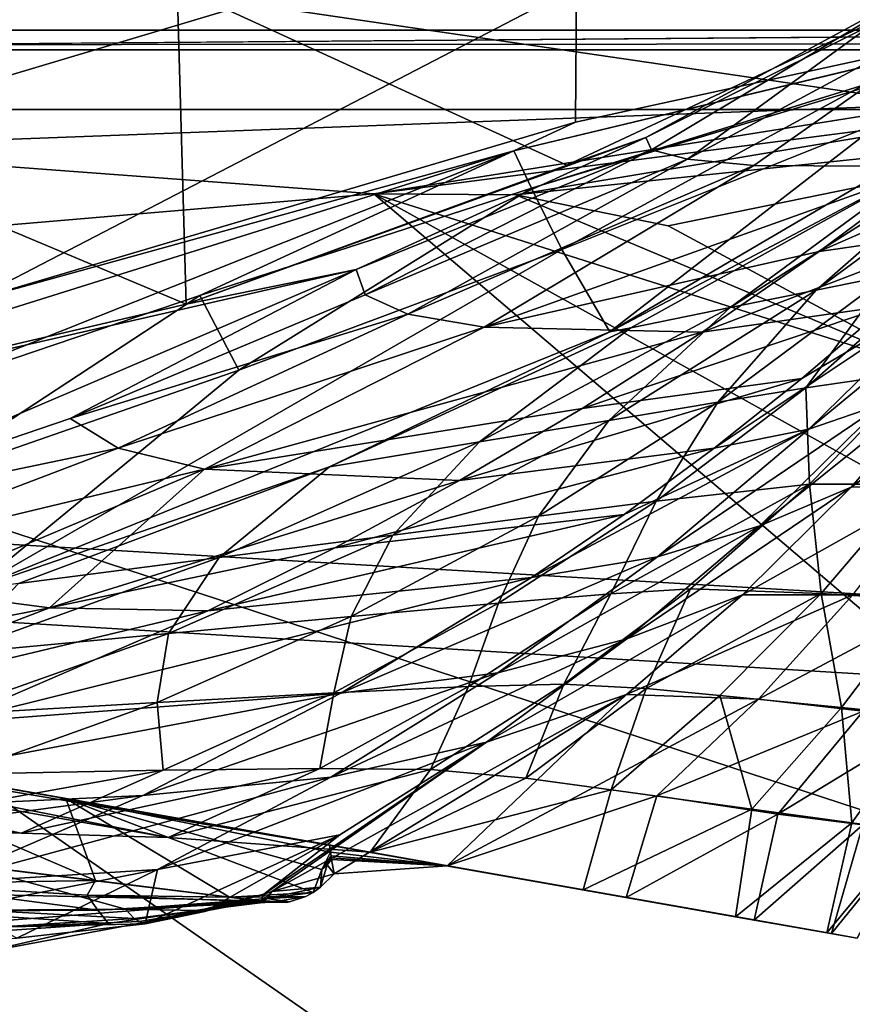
# Model space of a CAD drawing. Header units: metres. Extents: x -1004 to 0, y -808 to 0.
# Tile 135 of 139: x -130 to -93, y -97 to -54. Entities that reach past the tile are written whole.
import ezdxf

# ---------------------------------------------------------------- set-up
doc = ezdxf.new("R2010")
doc.units = ezdxf.units.M

msp = doc.modelspace()

# ---------------------------------------------------------------- linework, layer by layer
at = {"layer": 'top'}
for points in [[(-122.949295, -52.26717, 2041.881958), (-155.788605, -52.26717, 2035.012573), (-122.557411, -66.234146, 2039.442505)], [(-155.788605, -52.26717, 2035.012573), (-154.802704, -73.797615, 2031.346436), (-122.557411, -66.234146, 2039.442505)], [(-105.418335, -58.238441, 214.546005), (-132.063629, -66.104637, 218.87149), (-105.380066, -52.26717, 211.601089)], [(-105.380066, -52.26717, 211.601089), (-132.063629, -66.104637, 218.87149), (-131.927307, -52.26717, 212.860947)], [(-89.060616, -52.26717, 2045.058105), (-122.949295, -52.26717, 2041.881958), (-105.810455, -60.133114, 2042.614258)], [(-122.949295, -52.26717, 2041.881958), (-122.557411, -66.234146, 2039.442505), (-105.810455, -60.133114, 2042.614258)], [(-78.027542, -52.26717, 317.034698), (-107.363808, -61.134037, 433.010529), (-108.133682, -59.501987, 317.037933)], [(-78.090347, -52.2673, 211.625961), (-78.027542, -52.26717, 317.034698), (-108.133682, -59.501987, 317.037933)], [(-78.098579, -52.268791, 211.626617), (-78.090347, -52.2673, 211.625961), (-108.133682, -59.501987, 317.037933)], [(-108.133682, -59.501987, 317.037933), (-105.418335, -58.238441, 214.546005), (-78.098579, -52.268791, 211.626617)], [(-92.7174, -56.595947, 433.010529), (-107.363808, -61.134037, 433.010529), (-78.027542, -52.26717, 317.034698)], [(-89.060616, -52.26717, 2045.058105), (-105.810455, -60.133114, 2042.614258), (-102.336014, -58.90987, 2002.666626)], [(-78.098579, -52.268791, 211.626617), (-105.418335, -58.238441, 214.546005), (-105.380066, -52.26717, 211.601089)], [(-103.921181, -67.462387, 664.637451), (-78.026993, -52.266907, 665.035706), (-90.210342, -60.214169, 673.609619)], [(-78.026993, -52.266907, 665.035706), (-103.921181, -67.462387, 664.637451), (-78.027336, -52.26717, 549.022949)], [(-103.921181, -67.462387, 664.637451), (-91.946564, -58.198627, 548.967529), (-78.027336, -52.26717, 549.022949)], [(-90.103485, -52.26717, 1961.714844), (-102.336014, -58.90987, 2002.666626), (-102.08197, -59.45779, 1961.018188)], [(-90.103485, -52.26717, 1961.714844), (-89.060616, -52.26717, 2045.058105), (-102.336014, -58.90987, 2002.666626)], [(-100.490623, -59.867168, 1919.390381), (-90.103485, -52.26717, 1961.714844), (-102.08197, -59.45779, 1961.018188)], [(-97.583435, -60.140091, 1877.832031), (-86.388184, -52.26717, 1878.44812), (-100.490623, -59.867168, 1919.390381)], [(-86.388184, -52.26717, 1878.44812), (-90.103485, -52.26717, 1961.714844), (-100.490623, -59.867168, 1919.390381)], [(-86.388184, -52.26717, 1878.44812), (-97.583435, -60.140091, 1877.832031), (-89.667374, -60.185959, 1794.900391)], [(-106.023788, -63.836273, 548.918579), (-107.363808, -61.134037, 433.010529), (-92.7174, -56.595947, 433.010529)], [(-91.946564, -58.198627, 548.967529), (-106.023788, -63.836273, 548.918579), (-92.7174, -56.595947, 433.010529)], [(-132.063629, -66.104637, 218.87149), (-105.418335, -58.238441, 214.546005), (-108.133682, -59.501987, 317.037933)], [(-91.946564, -58.198627, 548.967529), (-103.921181, -67.462387, 664.637451), (-106.023788, -63.836273, 548.918579)], [(-102.336014, -58.90987, 2002.666626), (-122.557411, -66.234146, 2039.442505), (-115.076073, -64.721382, 2001.588379)], [(-102.336014, -58.90987, 2002.666626), (-105.810455, -60.133114, 2042.614258), (-122.557411, -66.234146, 2039.442505)], [(-102.08197, -59.45779, 1961.018188), (-102.336014, -58.90987, 2002.666626), (-115.076073, -64.721382, 2001.588379)], [(-88.044754, -59.69342, 717.864807), (-86.173851, -59.242382, 762.118225), (-94.840462, -65.623978, 761.445068)], [(-94.840462, -65.623978, 761.445068), (-86.173851, -59.242382, 762.118225), (-91.66674, -64.980286, 805.527954)], [(-137.695007, -68.767494, 317.040314), (-132.063629, -66.104637, 218.87149), (-108.133682, -59.501987, 317.037933)], [(-108.133682, -59.501987, 317.037933), (-136.478378, -70.764824, 433.010529), (-137.695007, -68.767494, 317.040314)], [(-108.133682, -59.501987, 317.037933), (-121.951019, -65.858948, 433.010529), (-136.478378, -70.764824, 433.010529)], [(-107.363808, -61.134037, 433.010529), (-121.951019, -65.858948, 433.010529), (-108.133682, -59.501987, 317.037933)], [(-102.08197, -59.45779, 1961.018188), (-115.076073, -64.721382, 2001.588379), (-114.682365, -65.832939, 1959.967407)], [(-100.490623, -59.867168, 1919.390381), (-102.08197, -59.45779, 1961.018188), (-114.682365, -65.832939, 1959.967407)], [(-90.210342, -60.214169, 673.609619), (-88.044754, -59.69342, 717.864807), (-98.615929, -66.392662, 717.466614)], [(-98.615929, -66.392662, 717.466614), (-88.044754, -59.69342, 717.864807), (-94.840462, -65.623978, 761.445068)], [(-88.076874, -62.968689, 1711.536499), (-84.568855, -59.497822, 1711.753052), (-94.697556, -63.922615, 1794.523315)], [(-84.568855, -59.497822, 1711.753052), (-89.667374, -60.185959, 1794.900391), (-94.697556, -63.922615, 1794.523315)], [(-100.490623, -59.867168, 1919.390381), (-114.682365, -65.832939, 1959.967407), (-112.807594, -66.677177, 1918.366821)], [(-97.583435, -60.140091, 1877.832031), (-100.490623, -59.867168, 1919.390381), (-112.807594, -66.677177, 1918.366821)], [(-97.583435, -60.140091, 1877.832031), (-112.807594, -66.677177, 1918.366821), (-109.442467, -67.259026, 1876.839844)], [(-89.667374, -60.185959, 1794.900391), (-97.583435, -60.140091, 1877.832031), (-109.442467, -67.259026, 1876.839844)], [(-94.697556, -63.922615, 1794.523315), (-89.667374, -60.185959, 1794.900391), (-109.442467, -67.259026, 1876.839844)], [(-102.986794, -67.279617, 673.609619), (-103.921181, -67.462387, 664.637451), (-90.210342, -60.214169, 673.609619)], [(-102.986794, -67.279617, 673.609619), (-90.210342, -60.214169, 673.609619), (-98.615929, -66.392662, 717.466614)], [(-121.951019, -65.858948, 433.010529), (-107.363808, -61.134037, 433.010529), (-120.235397, -69.151024, 548.876343)], [(-107.363808, -61.134037, 433.010529), (-106.023788, -63.836273, 548.918579), (-120.235397, -69.151024, 548.876343)], [(-91.709427, -66.307159, 1711.274536), (-88.076874, -62.968689, 1711.536499), (-99.857048, -67.471527, 1794.077393)], [(-88.076874, -62.968689, 1711.536499), (-94.697556, -63.922615, 1794.523315), (-99.857048, -67.471527, 1794.077393)], [(-103.921181, -67.462387, 664.637451), (-131.962418, -78.791046, 664.340454), (-106.023788, -63.836273, 548.918579)], [(-106.023788, -63.836273, 548.918579), (-131.962418, -78.791046, 664.340454), (-120.235397, -69.151024, 548.876343)], [(-99.857048, -67.471527, 1794.077393), (-94.697556, -63.922615, 1794.523315), (-109.442467, -67.259026, 1876.839844)], [(-90.247612, -69.182137, 937.265625), (-95.292969, -69.925453, 848.762817), (-89.100578, -64.467682, 849.693115)], [(-89.100578, -64.467682, 849.693115), (-95.292969, -69.925453, 848.762817), (-91.66674, -64.980286, 805.527954)], [(-140.936325, -75.793083, 1956.641357), (-115.076073, -64.721382, 2001.588379), (-154.802704, -73.797615, 2031.346436)], [(-115.076073, -64.721382, 2001.588379), (-122.557411, -66.234146, 2039.442505), (-154.802704, -73.797615, 2031.346436)], [(-127.66198, -71.276848, 1958.514526), (-115.076073, -64.721382, 2001.588379), (-140.936325, -75.793083, 1956.641357)], [(-114.682365, -65.832939, 1959.967407), (-115.076073, -64.721382, 2001.588379), (-127.66198, -71.276848, 1958.514526)], [(-95.162209, -71.740311, 1669.234741), (-91.831917, -70.596245, 1627.783813), (-86.7612, -64.811493, 1628.184082)], [(-88.932442, -65.656166, 1669.758911), (-95.162209, -71.740311, 1669.234741), (-86.7612, -64.811493, 1628.184082)], [(-95.292969, -69.925453, 848.762817), (-99.165009, -70.556702, 804.683838), (-91.66674, -64.980286, 805.527954)], [(-91.66674, -64.980286, 805.527954), (-99.165009, -70.556702, 804.683838), (-94.840462, -65.623978, 761.445068)], [(-112.807594, -66.677177, 1918.366821), (-114.682365, -65.832939, 1959.967407), (-127.66198, -71.276848, 1958.514526)], [(-99.165009, -70.556702, 804.683838), (-103.955116, -71.352028, 760.772522), (-94.840462, -65.623978, 761.445068)], [(-94.840462, -65.623978, 761.445068), (-103.955116, -71.352028, 760.772522), (-98.615929, -66.392662, 717.466614)], [(-95.162209, -71.740311, 1669.234741), (-88.932442, -65.656166, 1669.758911), (-99.3218, -72.569763, 1710.598145)], [(-99.3218, -72.569763, 1710.598145), (-88.932442, -65.656166, 1669.758911), (-95.459908, -69.508591, 1710.961914)], [(-88.932442, -65.656166, 1669.758911), (-91.709427, -66.307159, 1711.274536), (-95.459908, -69.508591, 1710.961914)], [(-121.951019, -65.858948, 433.010529), (-134.57132, -74.131554, 548.841064), (-136.478378, -70.764824, 433.010529)], [(-120.235397, -69.151024, 548.876343), (-134.57132, -74.131554, 548.841064), (-121.951019, -65.858948, 433.010529)], [(-112.807594, -66.677177, 1918.366821), (-127.66198, -71.276848, 1958.514526), (-125.541519, -72.573311, 1916.957031)], [(-109.442467, -67.259026, 1876.839844), (-112.807594, -66.677177, 1918.366821), (-125.541519, -72.573311, 1916.957031)], [(-103.955116, -71.352028, 760.772522), (-109.654808, -72.302483, 717.069336), (-98.615929, -66.392662, 717.466614)], [(-98.615929, -66.392662, 717.466614), (-109.654808, -72.302483, 717.069336), (-102.986794, -67.279617, 673.609619)], [(-95.459908, -69.508591, 1710.961914), (-91.709427, -66.307159, 1711.274536), (-105.135963, -70.828232, 1793.554321)], [(-91.709427, -66.307159, 1711.274536), (-99.857048, -67.471527, 1794.077393), (-105.135963, -70.828232, 1793.554321)], [(-116.255005, -73.398125, 673.609558), (-131.962418, -78.791046, 664.340454), (-103.921181, -67.462387, 664.637451)], [(-121.748657, -73.494186, 1875.482666), (-109.442467, -67.259026, 1876.839844), (-125.541519, -72.573311, 1916.957031)], [(-99.857048, -67.471527, 1794.077393), (-109.442467, -67.259026, 1876.839844), (-121.748657, -73.494186, 1875.482666)], [(-105.135963, -70.828232, 1793.554321), (-99.857048, -67.471527, 1794.077393), (-121.748657, -73.494186, 1875.482666)], [(-109.654808, -72.302483, 717.069336), (-116.255005, -73.398125, 673.609558), (-102.986794, -67.279617, 673.609619)], [(-102.986794, -67.279617, 673.609619), (-116.255005, -73.398125, 673.609558), (-103.921181, -67.462387, 664.637451)], [(-131.962418, -78.791046, 664.340454), (-134.57132, -74.131554, 548.841064), (-120.235397, -69.151024, 548.876343)], [(-97.310814, -75.989052, 1627.266968), (-88.860901, -69.213585, 1586.367065), (-91.831917, -70.596245, 1627.783813)], [(-97.310814, -75.989052, 1627.266968), (-93.292236, -74.294632, 1585.994751), (-88.860901, -69.213585, 1586.367065)], [(-90.247612, -69.182137, 937.265625), (-95.126785, -74.159958, 936.331665), (-95.292969, -69.925453, 848.762817)], [(-90.509949, -74.157616, 1024.790161), (-95.126785, -74.159958, 936.331665), (-90.247612, -69.182137, 937.265625)], [(-85.940224, -68.998993, 1545.06665), (-93.292236, -74.294632, 1585.994751), (-89.396103, -74.152328, 1544.732056)], [(-93.292236, -74.294632, 1585.994751), (-85.940224, -68.998993, 1545.06665), (-88.860901, -69.213585, 1586.367065)], [(-110.525337, -73.990471, 1792.953125), (-95.459908, -69.508591, 1710.961914), (-105.135963, -70.828232, 1793.554321)], [(-95.459908, -69.508591, 1710.961914), (-110.525337, -73.990471, 1792.953125), (-99.3218, -72.569763, 1710.598145)], [(-95.126785, -74.159958, 936.331665), (-101.874451, -74.908958, 847.833008), (-95.292969, -69.925453, 848.762817)], [(-95.292969, -69.925453, 848.762817), (-101.874451, -74.908958, 847.833008), (-99.165009, -70.556702, 804.683838)], [(-101.874451, -74.908958, 847.833008), (-107.05658, -75.564842, 803.843018), (-99.165009, -70.556702, 804.683838)], [(-99.165009, -70.556702, 804.683838), (-107.05658, -75.564842, 803.843018), (-103.955116, -71.352028, 760.772522)], [(-101.812149, -77.349113, 1668.556885), (-91.831917, -70.596245, 1627.783813), (-95.162209, -71.740311, 1669.234741)], [(-101.812149, -77.349113, 1668.556885), (-97.310814, -75.989052, 1627.266968), (-91.831917, -70.596245, 1627.783813)], [(-121.748657, -73.494186, 1875.482666), (-110.525337, -73.990471, 1792.953125), (-105.135963, -70.828232, 1793.554321)], [(-125.541519, -72.573311, 1916.957031), (-127.66198, -71.276848, 1958.514526), (-140.936325, -75.793083, 1956.641357)], [(-107.05658, -75.564842, 803.843018), (-113.46891, -76.395531, 760.104248), (-103.955116, -71.352028, 760.772522)], [(-103.955116, -71.352028, 760.772522), (-113.46891, -76.395531, 760.104248), (-109.654808, -72.302483, 717.069336)], [(-107.353874, -78.259911, 1709.719238), (-101.812149, -77.349113, 1668.556885), (-95.162209, -71.740311, 1669.234741)], [(-107.353874, -78.259911, 1709.719238), (-95.162209, -71.740311, 1669.234741), (-103.28862, -75.487816, 1710.183716)], [(-103.28862, -75.487816, 1710.183716), (-95.162209, -71.740311, 1669.234741), (-99.3218, -72.569763, 1710.598145)], [(-113.46891, -76.395531, 760.104248), (-121.100624, -77.389404, 716.675293), (-109.654808, -72.302483, 717.069336)], [(-109.654808, -72.302483, 717.069336), (-121.100624, -77.389404, 716.675293), (-116.255005, -73.398125, 673.609558)], [(-138.608734, -77.553337, 1915.145508), (-125.541519, -72.573311, 1916.957031), (-140.936325, -75.793083, 1956.641357)], [(-121.748657, -73.494186, 1875.482666), (-125.541519, -72.573311, 1916.957031), (-138.608734, -77.553337, 1915.145508)], [(-110.525337, -73.990471, 1792.953125), (-116.016449, -76.956589, 1792.274536), (-99.3218, -72.569763, 1710.598145)], [(-99.3218, -72.569763, 1710.598145), (-116.016449, -76.956589, 1792.274536), (-103.28862, -75.487816, 1710.183716)], [(-134.420349, -78.837753, 1873.747803), (-121.748657, -73.494186, 1875.482666), (-138.608734, -77.553337, 1915.145508)], [(-134.420349, -78.837753, 1873.747803), (-128.570145, -79.605072, 1832.536011), (-121.748657, -73.494186, 1875.482666)], [(-116.255005, -73.398125, 673.609558), (-129.939682, -78.533386, 673.609558), (-131.962418, -78.791046, 664.340454)], [(-121.100624, -77.389404, 716.675293), (-129.939682, -78.533386, 673.609558), (-116.255005, -73.398125, 673.609558)], [(-128.570145, -79.605072, 1832.536011), (-110.525337, -73.990471, 1792.953125), (-121.748657, -73.494186, 1875.482666)], [(-110.525337, -73.990471, 1792.953125), (-128.570145, -79.605072, 1832.536011), (-116.016449, -76.956589, 1792.274536)], [(-95.126785, -74.159958, 936.331665), (-100.365005, -78.75853, 935.397766), (-103.870659, -78.979111, 891.070557)], [(-95.126785, -74.159958, 936.331665), (-103.870659, -78.979111, 891.070557), (-101.874451, -74.908958, 847.833008)], [(-93.292236, -74.294632, 1585.994751), (-103.160469, -80.963936, 1626.636719), (-98.079422, -79.033325, 1585.530396)], [(-103.160469, -80.963936, 1626.636719), (-93.292236, -74.294632, 1585.994751), (-97.310814, -75.989052, 1627.266968)], [(-94.613037, -78.968376, 1024.055908), (-100.365005, -78.75853, 935.397766), (-95.126785, -74.159958, 936.331665)], [(-89.396103, -74.152328, 1544.732056), (-93.292236, -74.294632, 1585.994751), (-98.079422, -79.033325, 1585.530396)], [(-93.219688, -79.032333, 1544.317749), (-89.396103, -74.152328, 1544.732056), (-98.079422, -79.033325, 1585.530396)], [(-90.509949, -74.157616, 1024.790161), (-94.613037, -78.968376, 1024.055908), (-95.126785, -74.159958, 936.331665)], [(-90.133972, -79.23996, 1112.817993), (-94.613037, -78.968376, 1024.055908), (-90.509949, -74.157616, 1024.790161)], [(-103.870659, -78.979111, 891.070557), (-108.807663, -79.389809, 846.908997), (-101.874451, -74.908958, 847.833008)], [(-101.874451, -74.908958, 847.833008), (-108.807663, -79.389809, 846.908997), (-107.05658, -75.564842, 803.843018)], [(-121.600563, -79.724915, 1791.519409), (-107.353874, -78.259911, 1709.719238), (-103.28862, -75.487816, 1710.183716)], [(-116.016449, -76.956589, 1792.274536), (-121.600563, -79.724915, 1791.519409), (-103.28862, -75.487816, 1710.183716)], [(-108.807663, -79.389809, 846.908997), (-115.296082, -79.975769, 803.010254), (-107.05658, -75.564842, 803.843018)], [(-107.05658, -75.564842, 803.843018), (-115.296082, -79.975769, 803.010254), (-113.46891, -76.395531, 760.104248)], [(-108.837265, -82.458397, 1667.729248), (-97.310814, -75.989052, 1627.266968), (-101.812149, -77.349113, 1668.556885)], [(-108.837265, -82.458397, 1667.729248), (-103.160469, -80.963936, 1626.636719), (-97.310814, -75.989052, 1627.266968)], [(-115.296082, -79.975769, 803.010254), (-123.326469, -80.724953, 759.444092), (-113.46891, -76.395531, 760.104248)], [(-113.46891, -76.395531, 760.104248), (-123.326469, -80.724953, 759.444092), (-121.100624, -77.389404, 716.675293)], [(-128.570145, -79.605072, 1832.536011), (-121.600563, -79.724915, 1791.519409), (-116.016449, -76.956589, 1792.274536)], [(-123.326469, -80.724953, 759.444092), (-132.885666, -81.623222, 716.286682), (-121.100624, -77.389404, 716.675293)], [(-132.885666, -81.623222, 716.286682), (-129.939682, -78.533386, 673.609558), (-121.100624, -77.389404, 716.675293)], [(-115.75219, -83.35688, 1708.64209), (-101.812149, -77.349113, 1668.556885), (-107.353874, -78.259911, 1709.719238)], [(-115.75219, -83.35688, 1708.64209), (-108.837265, -82.458397, 1667.729248), (-101.812149, -77.349113, 1668.556885)], [(-183.124222, -78.244965, 1117.911743), (-94.362564, -93.896042, 1275.237061), (-162.182098, -81.937622, 1583.933594)], [(-94.362564, -93.896042, 1275.237061), (-183.124222, -78.244965, 1117.911743), (-98.381828, -93.187332, 1171.671021)], [(-183.124222, -78.244965, 1117.911743), (-171.022415, -80.378838, 1067.585449), (-98.381828, -93.187332, 1171.671021)], [(-133.011703, -84.663963, 1789.782104), (-115.75219, -83.35688, 1708.64209), (-107.353874, -78.259911, 1709.719238)], [(-133.011703, -84.663963, 1789.782104), (-107.353874, -78.259911, 1709.719238), (-121.600563, -79.724915, 1791.519409)], [(-100.365005, -78.75853, 935.397766), (-105.933418, -82.952377, 934.469238), (-103.870659, -78.979111, 891.070557)], [(-102.318489, -83.140862, 978.871033), (-105.933418, -82.952377, 934.469238), (-100.365005, -78.75853, 935.397766)], [(-94.613037, -78.968376, 1024.055908), (-102.318489, -83.140862, 978.871033), (-100.365005, -78.75853, 935.397766)], [(-147.378677, -83.290215, 1871.639893), (-128.570145, -79.605072, 1832.536011), (-134.420349, -78.837753, 1873.747803)], [(-103.870659, -78.979111, 891.070557), (-105.933418, -82.952377, 934.469238), (-110.133003, -83.064247, 890.125854)], [(-108.807663, -79.389809, 846.908997), (-103.870659, -78.979111, 891.070557), (-110.133003, -83.064247, 890.125854)], [(-98.079422, -79.033325, 1585.530396), (-103.160469, -80.963936, 1626.636719), (-109.336327, -85.501244, 1625.895142)], [(-109.336327, -85.501244, 1625.895142), (-103.184792, -83.408333, 1584.97644), (-98.079422, -79.033325, 1585.530396)], [(-97.379189, -83.614105, 1543.826904), (-93.219688, -79.032333, 1544.317749), (-103.184792, -83.408333, 1584.97644)], [(-103.184792, -83.408333, 1584.97644), (-93.219688, -79.032333, 1544.317749), (-98.079422, -79.033325, 1585.530396)], [(-94.613037, -78.968376, 1024.055908), (-99.068069, -83.459389, 1023.329651), (-102.318489, -83.140862, 978.871033)], [(-93.726181, -83.984138, 1112.311523), (-99.068069, -83.459389, 1023.329651), (-94.613037, -78.968376, 1024.055908)], [(-89.338058, -79.337486, 1502.944336), (-93.219688, -79.032333, 1544.317749), (-97.379189, -83.614105, 1543.826904)], [(-90.133972, -79.23996, 1112.817993), (-93.726181, -83.984138, 1112.311523), (-94.613037, -78.968376, 1024.055908)], [(-89.920609, -84.358788, 1201.353027), (-93.726181, -83.984138, 1112.311523), (-90.133972, -79.23996, 1112.817993)], [(-225.76767, -79.417076, 1606.705933), (-169.542542, -91.336334, 1606.390991), (-119.321007, -92.487083, 1606.36377)], [(-119.321007, -92.487083, 1606.36377), (-119.718735, -92.437691, 1608.05957), (-225.76767, -79.417076, 1606.705933)], [(-119.718735, -92.437691, 1608.05957), (-132.332764, -90.889435, 1656.164795), (-225.76767, -79.417076, 1606.705933)], [(-128.570145, -79.605072, 1832.536011), (-147.378677, -83.290215, 1871.639893), (-140.945755, -84.348221, 1830.572021)], [(-121.600563, -79.724915, 1791.519409), (-128.570145, -79.605072, 1832.536011), (-140.945755, -84.348221, 1830.572021)], [(-115.296082, -79.975769, 803.010254), (-108.807663, -79.389809, 846.908997), (-116.05323, -83.342796, 845.996094)], [(-116.05323, -83.342796, 845.996094), (-108.807663, -79.389809, 846.908997), (-110.133003, -83.064247, 890.125854)], [(-97.379189, -83.614105, 1543.826904), (-92.762398, -84.144188, 1502.497925), (-89.338058, -79.337486, 1502.944336)], [(-140.945755, -84.348221, 1830.572021), (-133.011703, -84.663963, 1789.782104), (-121.600563, -79.724915, 1791.519409)], [(-123.326469, -80.724953, 759.444092), (-115.296082, -79.975769, 803.010254), (-123.835861, -83.764595, 802.190491)], [(-123.835861, -83.764595, 802.190491), (-115.296082, -79.975769, 803.010254), (-116.05323, -83.342796, 845.996094)], [(-98.381828, -93.187332, 1171.671021), (-171.022415, -80.378838, 1067.585449), (-105.083031, -92.00573, 1068.243774)], [(-171.022415, -80.378838, 1067.585449), (-162.197556, -81.934898, 1016.561646), (-105.083031, -92.00573, 1068.243774)], [(-132.885666, -81.623222, 716.286682), (-123.326469, -80.724953, 759.444092), (-133.469894, -84.315865, 758.795898)], [(-133.469894, -84.315865, 758.795898), (-123.326469, -80.724953, 759.444092), (-123.835861, -83.764595, 802.190491)], [(-103.160469, -80.963936, 1626.636719), (-116.185768, -87.0513, 1666.75354), (-109.336327, -85.501244, 1625.895142)], [(-116.185768, -87.0513, 1666.75354), (-103.160469, -80.963936, 1626.636719), (-108.837265, -82.458397, 1667.729248)], [(-105.083031, -92.00573, 1068.243774), (-162.197556, -81.934898, 1016.561646), (-114.458061, -90.352661, 965.05957)], [(-162.197556, -81.934898, 1016.561646), (-156.690506, -82.905945, 965.05957), (-114.458061, -90.352661, 965.05957)], [(-161.168777, -82.116302, 1584.985596), (-162.182098, -81.937622, 1583.933594), (-97.5606, -93.332138, 1473.663696)], [(-97.5606, -93.332138, 1473.663696), (-162.182098, -81.937622, 1583.933594), (-94.167076, -93.930511, 1426.27771)], [(-162.182098, -81.937622, 1583.933594), (-93.027939, -94.131371, 1378.837769), (-94.167076, -93.930511, 1426.27771)], [(-162.182098, -81.937622, 1583.933594), (-94.362564, -93.896042, 1275.237061), (-93.027939, -94.131371, 1378.837769)], [(-151.351135, -83.847412, 1592.093628), (-161.168777, -82.116302, 1584.985596), (-97.5606, -93.332138, 1473.663696)], [(-124.457039, -87.848274, 1707.36853), (-108.837265, -82.458397, 1667.729248), (-115.75219, -83.35688, 1708.64209)], [(-124.457039, -87.848274, 1707.36853), (-116.185768, -87.0513, 1666.75354), (-108.837265, -82.458397, 1667.729248)], [(-154.793488, -83.522285, 927.602295), (-114.458061, -90.352661, 965.05957), (-156.690506, -82.905945, 965.05957)], [(-110.133003, -83.064247, 890.125854), (-111.800354, -86.717506, 933.551453), (-116.680916, -86.669983, 889.193726)], [(-116.05323, -83.342796, 845.996094), (-110.133003, -83.064247, 890.125854), (-116.680916, -86.669983, 889.193726)], [(-105.933418, -82.952377, 934.469238), (-111.800354, -86.717506, 933.551453), (-110.133003, -83.064247, 890.125854)], [(-111.800354, -86.717506, 933.551453), (-105.933418, -82.952377, 934.469238), (-107.612564, -87.092819, 978.021484)], [(-105.933418, -82.952377, 934.469238), (-102.318489, -83.140862, 978.871033), (-107.612564, -87.092819, 978.021484)], [(-102.318489, -83.140862, 978.871033), (-103.850883, -87.605209, 1022.615479), (-107.612564, -87.092819, 978.021484)], [(-99.068069, -83.459389, 1023.329651), (-103.850883, -87.605209, 1022.615479), (-102.318489, -83.140862, 978.871033)], [(-154.667389, -84.164108, 890.011108), (-123.34938, -89.698486, 889.340393), (-154.793488, -83.522285, 927.602295)], [(-123.34938, -89.698486, 889.340393), (-114.458061, -90.352661, 965.05957), (-154.793488, -83.522285, 927.602295)], [(-144.682755, -88.806503, 1787.742432), (-115.75219, -83.35688, 1708.64209), (-133.011703, -84.663963, 1789.782104)], [(-144.682755, -88.806503, 1787.742432), (-124.457039, -87.848274, 1707.36853), (-115.75219, -83.35688, 1708.64209)], [(-123.835861, -83.764595, 802.190491), (-116.05323, -83.342796, 845.996094), (-123.568253, -86.745415, 845.099854)], [(-123.568253, -86.745415, 845.099854), (-116.05323, -83.342796, 845.996094), (-116.680916, -86.669983, 889.193726)], [(-109.336327, -85.501244, 1625.895142), (-118.78904, -92.081619, 1606.373779), (-103.184792, -83.408333, 1584.97644)], [(-118.78904, -92.081619, 1606.373779), (-116.038094, -91.297035, 1592.855469), (-103.184792, -83.408333, 1584.97644)], [(-103.184792, -83.408333, 1584.97644), (-116.038094, -91.297035, 1592.855469), (-111.064896, -90.950966, 1567.632446)], [(-111.064896, -90.950966, 1567.632446), (-97.379189, -83.614105, 1543.826904), (-103.184792, -83.408333, 1584.97644)], [(-97.67009, -88.448502, 1111.814941), (-103.850883, -87.605209, 1022.615479), (-99.068069, -83.459389, 1023.329651)], [(-93.726181, -83.984138, 1112.311523), (-97.67009, -88.448502, 1111.814941), (-99.068069, -83.459389, 1023.329651)], [(-151.351135, -83.847412, 1592.093628), (-97.5606, -93.332138, 1473.663696), (-139.903687, -85.865913, 1595.936035)], [(-133.469894, -84.315865, 758.795898), (-123.835861, -83.764595, 802.190491), (-132.624603, -86.910027, 801.388672)], [(-132.624603, -86.910027, 801.388672), (-123.835861, -83.764595, 802.190491), (-123.568253, -86.745415, 845.099854)], [(-101.849586, -87.871254, 1543.261353), (-97.379189, -83.614105, 1543.826904), (-111.064896, -90.950966, 1567.632446)], [(-97.379189, -83.614105, 1543.826904), (-101.849586, -87.871254, 1543.261353), (-92.762398, -84.144188, 1502.497925)], [(-93.269928, -89.04995, 1200.99646), (-97.67009, -88.448502, 1111.814941), (-93.726181, -83.984138, 1112.311523)], [(-89.920609, -84.358788, 1201.353027), (-93.269928, -89.04995, 1200.99646), (-93.726181, -83.984138, 1112.311523)], [(-156.330597, -84.83326, 852.270325), (-129.821655, -89.517189, 851.754578), (-154.667389, -84.164108, 890.011108)], [(-129.821655, -89.517189, 851.754578), (-123.34938, -89.698486, 889.340393), (-154.667389, -84.164108, 890.011108)], [(-101.849586, -87.871254, 1543.261353), (-96.524109, -88.675087, 1501.997314), (-92.762398, -84.144188, 1502.497925)], [(-92.762398, -84.144188, 1502.497925), (-96.524109, -88.675087, 1501.997314), (-89.511696, -84.430191, 1461.110107)], [(-96.524109, -88.675087, 1501.997314), (-92.778633, -89.141083, 1460.713135), (-89.511696, -84.430191, 1461.110107)], [(-90.639282, -89.410133, 1290.120605), (-93.269928, -89.04995, 1200.99646), (-89.920609, -84.358788, 1201.353027)], [(-138.089844, -89.343666, 814.471863), (-129.821655, -89.517189, 851.754578), (-156.330597, -84.83326, 852.270325)], [(-109.336327, -85.501244, 1625.895142), (-116.185768, -87.0513, 1666.75354), (-123.811729, -91.107582, 1665.631226)], [(-115.800003, -89.578415, 1625.043457), (-109.336327, -85.501244, 1625.895142), (-123.811729, -91.107582, 1665.631226)], [(-115.800003, -89.578415, 1625.043457), (-119.134468, -92.188553, 1608.05896), (-109.336327, -85.501244, 1625.895142)], [(-119.134468, -92.188553, 1608.05896), (-118.78904, -92.081619, 1606.373779), (-109.336327, -85.501244, 1625.895142)], [(-97.5606, -93.332138, 1473.663696), (-103.200821, -92.337616, 1520.834839), (-139.903687, -85.865913, 1595.936035)], [(-139.903687, -85.865913, 1595.936035), (-103.200821, -92.337616, 1520.834839), (-127.849213, -87.99144, 1596.189331)], [(-138.809265, -90.094223, 1597.541016), (-139.903687, -85.865913, 1595.936035), (-126.543388, -91.600288, 1596.716431)], [(-139.903687, -85.865913, 1595.936035), (-127.849213, -87.99144, 1596.189331), (-126.543388, -91.600288, 1596.716431)], [(-129.821655, -89.517189, 851.754578), (-138.089844, -89.343666, 814.471863), (-123.568253, -86.745415, 845.099854)], [(-123.568253, -86.745415, 845.099854), (-138.089844, -89.343666, 814.471863), (-132.624603, -86.910027, 801.388672)], [(-116.185768, -87.0513, 1666.75354), (-133.414108, -91.717941, 1705.900024), (-123.811729, -91.107582, 1665.631226)], [(-133.414108, -91.717941, 1705.900024), (-116.185768, -87.0513, 1666.75354), (-124.457039, -87.848274, 1707.36853)], [(-116.680916, -86.669983, 889.193726), (-123.34938, -89.698486, 889.340393), (-129.821655, -89.517189, 851.754578)], [(-116.680916, -86.669983, 889.193726), (-129.821655, -89.517189, 851.754578), (-123.568253, -86.745415, 845.099854)], [(-111.800354, -86.717506, 933.551453), (-123.34938, -89.698486, 889.340393), (-116.680916, -86.669983, 889.193726)], [(-114.458061, -90.352661, 965.05957), (-123.34938, -89.698486, 889.340393), (-111.800354, -86.717506, 933.551453)], [(-107.612564, -87.092819, 978.021484), (-114.458061, -90.352661, 965.05957), (-111.800354, -86.717506, 933.551453)], [(-103.850883, -87.605209, 1022.615479), (-114.458061, -90.352661, 965.05957), (-107.612564, -87.092819, 978.021484)], [(-156.541946, -92.147598, 1785.401245), (-124.457039, -87.848274, 1707.36853), (-144.682755, -88.806503, 1787.742432)], [(-156.541946, -92.147598, 1785.401245), (-133.414108, -91.717941, 1705.900024), (-124.457039, -87.848274, 1707.36853)], [(-105.083031, -92.00573, 1068.243774), (-114.458061, -90.352661, 965.05957), (-103.850883, -87.605209, 1022.615479)], [(-103.200821, -92.337616, 1520.834839), (-101.849586, -87.871254, 1543.261353), (-111.064896, -90.950966, 1567.632446)], [(-97.67009, -88.448502, 1111.814941), (-105.083031, -92.00573, 1068.243774), (-103.850883, -87.605209, 1022.615479)], [(-96.524109, -88.675087, 1501.997314), (-101.849586, -87.871254, 1543.261353), (-103.200821, -92.337616, 1520.834839)], [(-103.200821, -92.337616, 1520.834839), (-111.064896, -90.950966, 1567.632446), (-127.849213, -87.99144, 1596.189331)], [(-127.849213, -87.99144, 1596.189331), (-111.064896, -90.950966, 1567.632446), (-116.254303, -90.035934, 1592.833252)], [(-126.543388, -91.600288, 1596.716431), (-127.849213, -87.99144, 1596.189331), (-120.647758, -92.324181, 1594.901855)], [(-127.849213, -87.99144, 1596.189331), (-116.964172, -92.115288, 1593.144653), (-120.647758, -92.324181, 1594.901855)], [(-116.254303, -90.035934, 1592.833252), (-116.20784, -90.35257, 1592.824707), (-127.849213, -87.99144, 1596.189331)], [(-116.20784, -90.35257, 1592.824707), (-116.58255, -91.114128, 1592.952637), (-127.849213, -87.99144, 1596.189331)], [(-127.849213, -87.99144, 1596.189331), (-116.58255, -91.114128, 1592.952637), (-116.964172, -92.115288, 1593.144653)], [(-98.381828, -93.187332, 1171.671021), (-105.083031, -92.00573, 1068.243774), (-97.67009, -88.448502, 1111.814941)], [(-97.5606, -93.332138, 1473.663696), (-96.524109, -88.675087, 1501.997314), (-103.200821, -92.337616, 1520.834839)], [(-93.269928, -89.04995, 1200.99646), (-98.381828, -93.187332, 1171.671021), (-97.67009, -88.448502, 1111.814941)], [(-92.778633, -89.141083, 1460.713135), (-96.524109, -88.675087, 1501.997314), (-97.5606, -93.332138, 1473.663696)], [(-94.362564, -93.896042, 1275.237061), (-98.381828, -93.187332, 1171.671021), (-93.269928, -89.04995, 1200.99646)], [(-94.167076, -93.930511, 1426.27771), (-92.778633, -89.141083, 1460.713135), (-97.5606, -93.332138, 1473.663696)], [(-90.639282, -89.410133, 1290.120605), (-94.362564, -93.896042, 1275.237061), (-93.269928, -89.04995, 1200.99646)], [(-90.534935, -89.45079, 1419.541016), (-92.778633, -89.141083, 1460.713135), (-94.167076, -93.930511, 1426.27771)], [(-123.811729, -91.107582, 1665.631226), (-124.35733, -93.495918, 1633.057495), (-115.800003, -89.578415, 1625.043457)], [(-124.35733, -93.495918, 1633.057495), (-121.728783, -92.951256, 1620.556274), (-115.800003, -89.578415, 1625.043457)], [(-115.800003, -89.578415, 1625.043457), (-121.728783, -92.951256, 1620.556274), (-119.134468, -92.188553, 1608.05896)], [(-93.027939, -94.131371, 1378.837769), (-94.362564, -93.896042, 1275.237061), (-90.639282, -89.410133, 1290.120605)], [(-93.027939, -94.131371, 1378.837769), (-90.534935, -89.45079, 1419.541016), (-94.167076, -93.930511, 1426.27771)], [(-116.20784, -90.35257, 1592.824707), (-116.254303, -90.035934, 1592.833252), (-111.064896, -90.950966, 1567.632446)], [(-138.809265, -90.094223, 1597.541016), (-126.543388, -91.600288, 1596.716431), (-135.28418, -91.742126, 1599.807251)], [(-116.20784, -90.35257, 1592.824707), (-116.18261, -90.510651, 1592.823975), (-116.58255, -91.114128, 1592.952637)], [(-116.18261, -90.510651, 1592.823975), (-116.169525, -90.589607, 1592.824585), (-116.58255, -91.114128, 1592.952637)], [(-116.18261, -90.510651, 1592.823975), (-116.20784, -90.35257, 1592.824707), (-111.064896, -90.950966, 1567.632446)], [(-116.169525, -90.589607, 1592.824585), (-116.18261, -90.510651, 1592.823975), (-111.064896, -90.950966, 1567.632446)], [(-131.693268, -92.904663, 1657.199219), (-132.332764, -90.889435, 1656.164795), (-125.227585, -92.860626, 1632.256226)], [(-132.332764, -90.889435, 1656.164795), (-119.718735, -92.437691, 1608.05957), (-125.227585, -92.860626, 1632.256226)], [(-116.038094, -91.297035, 1592.855469), (-116.644325, -91.883598, 1592.977539), (-116.349533, -90.905586, 1592.878418)], [(-116.644325, -91.883598, 1592.977539), (-116.58255, -91.114128, 1592.952637), (-116.349533, -90.905586, 1592.878418)], [(-116.58255, -91.114128, 1592.952637), (-116.169525, -90.589607, 1592.824585), (-116.349533, -90.905586, 1592.878418)], [(-116.169525, -90.589607, 1592.824585), (-116.15612, -90.66851, 1592.825684), (-116.349533, -90.905586, 1592.878418)], [(-116.349533, -90.905586, 1592.878418), (-116.15612, -90.66851, 1592.825684), (-116.038094, -91.297035, 1592.855469)], [(-116.15612, -90.66851, 1592.825684), (-116.169525, -90.589607, 1592.824585), (-111.064896, -90.950966, 1567.632446)], [(-116.038094, -91.297035, 1592.855469), (-116.15612, -90.66851, 1592.825684), (-111.064896, -90.950966, 1567.632446)], [(-169.542542, -91.336334, 1606.390991), (-144.391724, -94.423401, 1606.310059), (-119.321007, -92.487083, 1606.36377)], [(-123.811729, -91.107582, 1665.631226), (-133.414108, -91.717941, 1705.900024), (-143.428146, -94.945396, 1707.329102)], [(-143.428146, -94.945396, 1707.329102), (-130.002396, -94.134056, 1657.990723), (-123.811729, -91.107582, 1665.631226)], [(-130.002396, -94.134056, 1657.990723), (-124.35733, -93.495918, 1633.057495), (-123.811729, -91.107582, 1665.631226)], [(-116.644325, -91.883598, 1592.977539), (-116.038094, -91.297035, 1592.855469), (-118.78904, -92.081619, 1606.373779)], [(-116.58255, -91.114128, 1592.952637), (-116.644325, -91.883598, 1592.977539), (-116.964172, -92.115288, 1593.144653)], [(-135.28418, -91.742126, 1599.807251), (-126.543388, -91.600288, 1596.716431), (-126.917068, -92.240662, 1599.241333)], [(-135.28418, -91.742126, 1599.807251), (-126.444839, -92.903786, 1601.598877), (-134.131424, -92.935936, 1601.964233)], [(-135.28418, -91.742126, 1599.807251), (-126.917068, -92.240662, 1599.241333), (-126.444839, -92.903786, 1601.598877)], [(-126.543388, -91.600288, 1596.716431), (-120.647758, -92.324181, 1594.901855), (-126.917068, -92.240662, 1599.241333)], [(-126.917068, -92.240662, 1599.241333), (-120.647758, -92.324181, 1594.901855), (-118.777275, -92.553757, 1594.108398)], [(-126.917068, -92.240662, 1599.241333), (-118.777275, -92.553757, 1594.108398), (-126.444839, -92.903786, 1601.598877)], [(-119.303505, -92.57093, 1608.058472), (-119.134468, -92.188553, 1608.05896), (-121.992928, -92.911766, 1620.144653)], [(-121.992928, -92.911766, 1620.144653), (-119.134468, -92.188553, 1608.05896), (-121.866455, -92.947182, 1620.351074)], [(-119.134468, -92.188553, 1608.05896), (-121.728783, -92.951256, 1620.556274), (-121.866455, -92.947182, 1620.351074)], [(-120.647758, -92.324181, 1594.901855), (-116.964172, -92.115288, 1593.144653), (-117.295631, -92.303085, 1593.331909)], [(-119.134468, -92.188553, 1608.05896), (-119.303505, -92.57093, 1608.058472), (-118.78904, -92.081619, 1606.373779)], [(-119.303505, -92.57093, 1608.058472), (-118.988907, -92.379578, 1606.366455), (-118.78904, -92.081619, 1606.373779)], [(-116.964172, -92.115288, 1593.144653), (-116.644325, -91.883598, 1592.977539), (-118.988907, -92.379578, 1606.366455)], [(-116.644325, -91.883598, 1592.977539), (-118.78904, -92.081619, 1606.373779), (-118.988907, -92.379578, 1606.366455)], [(-118.988907, -92.379578, 1606.366455), (-117.295631, -92.303085, 1593.331909), (-116.964172, -92.115288, 1593.144653)], [(-119.321007, -92.487083, 1606.36377), (-144.391724, -94.423401, 1606.310059), (-131.752533, -94.810982, 1606.299805)], [(-125.972748, -93.483231, 1603.96228), (-119.321007, -92.487083, 1606.36377), (-131.752533, -94.810982, 1606.299805)], [(-126.444839, -92.903786, 1601.598877), (-119.321007, -92.487083, 1606.36377), (-125.972748, -93.483231, 1603.96228)], [(-118.777275, -92.553757, 1594.108398), (-119.321007, -92.487083, 1606.36377), (-126.444839, -92.903786, 1601.598877)], [(-125.227585, -92.860626, 1632.256226), (-119.718735, -92.437691, 1608.05957), (-119.303505, -92.57093, 1608.058472)], [(-125.227585, -92.860626, 1632.256226), (-119.303505, -92.57093, 1608.058472), (-121.992928, -92.911766, 1620.144653)], [(-120.647758, -92.324181, 1594.901855), (-117.295631, -92.303085, 1593.331909), (-118.777275, -92.553757, 1594.108398)], [(-119.303505, -92.57093, 1608.058472), (-119.718735, -92.437691, 1608.05957), (-118.988907, -92.379578, 1606.366455)], [(-119.718735, -92.437691, 1608.05957), (-119.321007, -92.487083, 1606.36377), (-118.988907, -92.379578, 1606.366455)], [(-119.321007, -92.487083, 1606.36377), (-118.012817, -92.537201, 1593.730591), (-118.988907, -92.379578, 1606.366455)], [(-118.777275, -92.553757, 1594.108398), (-118.137894, -92.555573, 1593.796509), (-119.321007, -92.487083, 1606.36377)], [(-118.137894, -92.555573, 1593.796509), (-118.012817, -92.537201, 1593.730591), (-119.321007, -92.487083, 1606.36377)], [(-118.012817, -92.537201, 1593.730591), (-117.295631, -92.303085, 1593.331909), (-118.988907, -92.379578, 1606.366455)], [(-117.295631, -92.303085, 1593.331909), (-118.012817, -92.537201, 1593.730591), (-118.777275, -92.553757, 1594.108398)], [(-118.777275, -92.553757, 1594.108398), (-118.012817, -92.537201, 1593.730591), (-118.137894, -92.555573, 1593.796509)], [(-134.131424, -92.935936, 1601.964233), (-126.444839, -92.903786, 1601.598877), (-125.972748, -93.483231, 1603.96228)], [(-132.978928, -93.962051, 1604.133057), (-134.131424, -92.935936, 1601.964233), (-125.972748, -93.483231, 1603.96228)], [(-131.693268, -92.904663, 1657.199219), (-125.227585, -92.860626, 1632.256226), (-124.842026, -93.258789, 1632.644653)], [(-131.693268, -92.904663, 1657.199219), (-124.842026, -93.258789, 1632.644653), (-130.928574, -93.651955, 1657.55957)], [(-125.227585, -92.860626, 1632.256226), (-121.992928, -92.911766, 1620.144653), (-124.842026, -93.258789, 1632.644653)], [(-124.842026, -93.258789, 1632.644653), (-121.992928, -92.911766, 1620.144653), (-121.866455, -92.947182, 1620.351074)], [(-124.842026, -93.258789, 1632.644653), (-121.866455, -92.947182, 1620.351074), (-124.609009, -93.398903, 1632.848145)], [(-121.866455, -92.947182, 1620.351074), (-121.728783, -92.951256, 1620.556274), (-124.609009, -93.398903, 1632.848145)], [(-121.728783, -92.951256, 1620.556274), (-124.35733, -93.495918, 1633.057495), (-124.609009, -93.398903, 1632.848145)], [(-131.752533, -94.810982, 1606.299805), (-132.978928, -93.962051, 1604.133057), (-125.972748, -93.483231, 1603.96228)], [(-130.928574, -93.651955, 1657.55957), (-124.842026, -93.258789, 1632.644653), (-124.609009, -93.398903, 1632.848145)], [(-124.609009, -93.398903, 1632.848145), (-124.35733, -93.495918, 1633.057495), (-130.928574, -93.651955, 1657.55957)], [(-124.35733, -93.495918, 1633.057495), (-130.002396, -94.134056, 1657.990723), (-130.928574, -93.651955, 1657.55957)]]:
    msp.add_3dface(points, dxfattribs=at)
at = {"layer": 'top0123411'}
for points in [[(-10, -10, 90), (-502.018646, -625.846375, 90), (-994.037292, -10, 90)], [(-494.003571, -626.560364, 90), (-502.018646, -625.846375, 90), (-10, -10, 90)], [(-485.779327, -628.854126, 90), (-494.003571, -626.560364, 90), (-10, -10, 90)], [(-477.800262, -632.855408, 90), (-485.779327, -628.854126, 90), (-10, -10, 90)], [(-10, -10, 90), (-470.61264, -638.481506, 90), (-477.800262, -632.855408, 90)], [(-217.024689, -763.271118, 90), (-470.61264, -638.481506, 90), (-10, -10, 90)], [(-10.00001, -794.032166, 90), (-217.024689, -763.271118, 90), (-10, -10, 90)], [(-174.494446, -52.861675, 163.059708), (-141.114334, -59.388885, 140.633987), (-119.798225, -53.035728, 163.059708)], [(-141.114334, -59.388885, 140.633987), (-89.600311, -57.459549, 140.357147), (-119.798225, -53.035728, 163.059708)], [(-119.798225, -53.035728, 163.059708), (-89.600311, -57.459549, 140.357147), (-63.35807, -53.268463, 163.059708)], [(-141.114334, -59.388885, 140.633987), (-114.297188, -61.39407, 118.951424), (-89.600311, -57.459549, 140.357147)], [(-89.600311, -57.459549, 140.357147), (-114.297188, -61.39407, 118.951424), (-85.087982, -57.596992, 140.753189)], [(-114.297188, -61.39407, 118.951424), (-108.043098, -61.428345, 118.950821), (-85.087982, -57.596992, 140.753189)], [(-85.087982, -57.596992, 140.753189), (-108.043098, -61.428345, 118.950821), (-80.493828, -58.53801, 141.10968)], [(-108.043098, -61.428345, 118.950821), (-101.350212, -62.787632, 118.927101), (-80.493828, -58.53801, 141.10968)], [(-80.493828, -58.53801, 141.10968), (-101.350212, -62.787632, 118.927101), (-89.225052, -69.337914, 118.812759)], [(-163.001053, -65.533676, 118.879166), (-114.297188, -61.39407, 118.951424), (-141.114334, -59.388885, 140.633987)], [(-114.297188, -61.39407, 118.951424), (-163.001053, -65.533676, 118.879166), (-76.096962, -93.96331, 118.382927)], [(-80.216652, -80.324989, 118.620979), (-114.297188, -61.39407, 118.951424), (-76.096962, -93.96331, 118.382927)], [(-80.216652, -80.324989, 118.620979), (-89.225052, -69.337914, 118.812759), (-114.297188, -61.39407, 118.951424)], [(-89.225052, -69.337914, 118.812759), (-108.043098, -61.428345, 118.950821), (-114.297188, -61.39407, 118.951424)], [(-89.225052, -69.337914, 118.812759), (-101.350212, -62.787632, 118.927101), (-108.043098, -61.428345, 118.950821)], [(-163.001053, -65.533676, 118.879166), (-211.891357, -69.16288, 118.815819), (-73.104225, -128.088638, 117.787262)], [(-76.096962, -93.96331, 118.382927), (-163.001053, -65.533676, 118.879166), (-73.104225, -128.088638, 117.787262)], [(-211.891357, -69.16288, 118.815819), (-261.255157, -72.276657, 118.761467), (-70.201569, -166.471344, 117.117294)], [(-73.104225, -128.088638, 117.787262), (-211.891357, -69.16288, 118.815819), (-70.201569, -166.471344, 117.117294)], [(-261.255157, -72.276657, 118.761467), (-310.910522, -74.838074, 118.716759), (-67.634972, -207.468338, 116.401688)], [(-70.201569, -166.471344, 117.117294), (-261.255157, -72.276657, 118.761467), (-67.634972, -207.468338, 116.401688)], [(-310.910522, -74.838074, 118.716759), (-357.917725, -76.72718, 118.683784), (-65.746979, -245.352539, 115.740417)], [(-67.634972, -207.468338, 116.401688), (-310.910522, -74.838074, 118.716759), (-65.746979, -245.352539, 115.740417)], [(-65.746979, -245.352539, 115.740417), (-357.917725, -76.72718, 118.683784), (-406.245697, -78.120522, 118.659462)], [(-406.245697, -78.120522, 118.659462), (-490.16217, -606.131226, 109.443001), (-63.32338, -322.340668, 114.396584)], [(-63.32338, -322.340668, 114.396584), (-64.29863, -283.87738, 115.067963), (-406.245697, -78.120522, 118.659462)], [(-64.29863, -283.87738, 115.067963), (-65.746979, -245.352539, 115.740417), (-406.245697, -78.120522, 118.659462)]]:
    msp.add_3dface(points, dxfattribs=at)
at = {"layer": 'top0123412'}
for points in [[(-16.018654, -16.016087, 2063.023682), (-949.849792, -54.184963, 2063.023682), (-988.018677, -16.016087, 2063.023682)], [(-54.187531, -54.184963, 2063.023682), (-949.849792, -54.184963, 2063.023682), (-16.018654, -16.016087, 2063.023682)], [(-51.716675, -51.714104, 2065.279785), (-952.320618, -51.714104, 2065.279785), (-502.018646, -55.05748, 2077.158447)], [(-54.777439, -54.774872, 2076.154297), (-51.716675, -51.714104, 2065.279785), (-502.018646, -55.05748, 2077.158447)], [(-502.018646, -57.672649, 2075.415039), (-949.849792, -54.184963, 2063.023682), (-54.187531, -54.184963, 2063.023682)], [(-57.675217, -57.672649, 2075.415039), (-502.018646, -57.672649, 2075.415039), (-54.187531, -54.184963, 2063.023682)], [(-502.018646, -55.05748, 2077.158447), (-55.064697, -55.05748, 2077.158447), (-54.777439, -54.774872, 2076.154297)], [(-102.243904, -155.042709, 2143.80835), (-502.018646, -55.05748, 2077.158447), (-183.245575, -194.333847, 2169.999756)], [(-102.243904, -155.042709, 2143.80835), (-85.585182, -133.331024, 2129.335449), (-502.018646, -55.05748, 2077.158447)], [(-85.585182, -133.331024, 2129.335449), (-71.911613, -108.299583, 2112.649414), (-502.018646, -55.05748, 2077.158447)], [(-502.018646, -55.05748, 2077.158447), (-71.911613, -108.299583, 2112.649414), (-61.49197, -80.833572, 2094.340576)], [(-61.49197, -80.833572, 2094.340576), (-55.064697, -55.05748, 2077.158447), (-502.018646, -55.05748, 2077.158447)], [(-502.018646, -57.672649, 2075.415039), (-104.076797, -156.881226, 2141.547363), (-183.245575, -195.279739, 2167.143799)], [(-57.675217, -57.672649, 2075.415039), (-64.211121, -84.251289, 2093.132324), (-502.018646, -57.672649, 2075.415039)], [(-64.211121, -84.251289, 2093.132324), (-74.447891, -111.240685, 2111.123535), (-502.018646, -57.672649, 2075.415039)], [(-502.018646, -57.672649, 2075.415039), (-74.447891, -111.240685, 2111.123535), (-87.78051, -135.641296, 2127.388916)], [(-87.78051, -135.641296, 2127.388916), (-104.076797, -156.881226, 2141.547363), (-502.018646, -57.672649, 2075.415039)]]:
    msp.add_3dface(points, dxfattribs=at)

doc.saveas('drawing.dxf')
